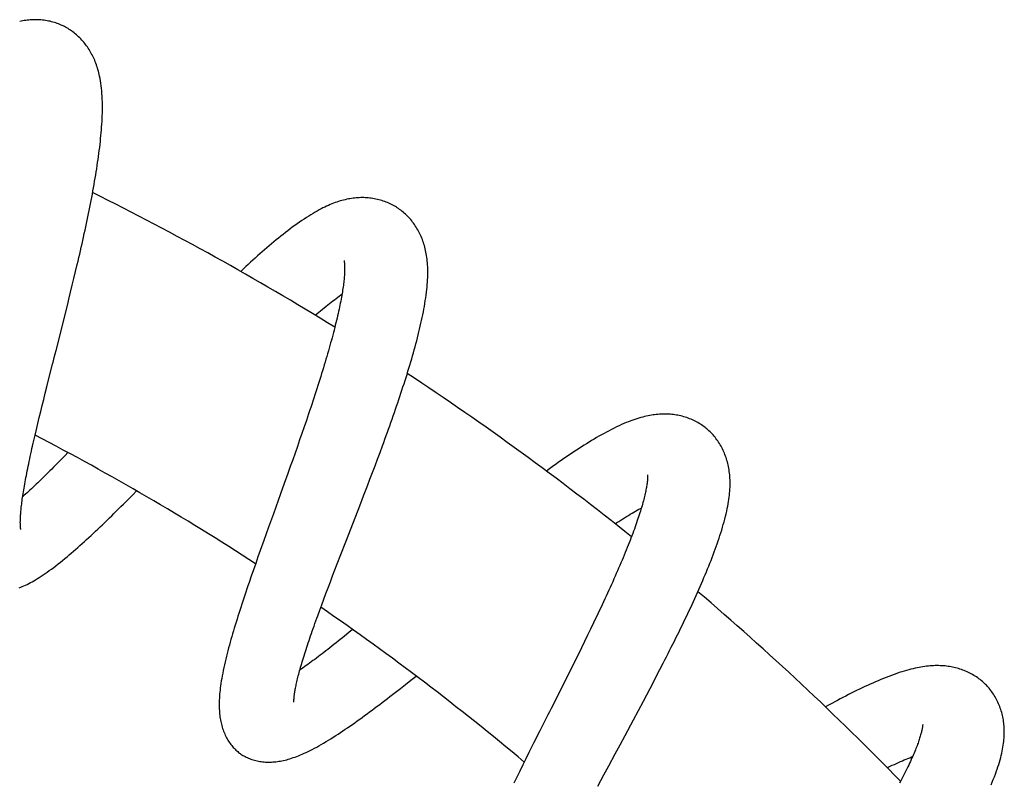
# Model space of a CAD drawing. Header units: millimetres. Extents: x 117 to 1320, y -43 to 1845.
# Tile 106 of 106: x 1156 to 1225, y 1772 to 1826. Entities that reach past the tile are written whole.
import ezdxf

# ---------------------------------------------------------------- set-up
doc = ezdxf.new("R2010")
doc.units = ezdxf.units.MM
doc.header["$LTSCALE"] = 65.395
doc.layers.get('0').update_dxf_attribs({"linetype": 'CONTINUOUS'})

msp = doc.modelspace()

# ---------------------------------------------------------------- linework, layer by layer
at = {"color": 7, "linetype": 'Continuous'}
for p, q in [((1159.729, 1807.904), (1159.843, 1808.39)), ((1159.612, 1807.417), (1159.729, 1807.904)), ((1159.376, 1806.444), (1159.495, 1806.93)), ((1159.495, 1806.93), (1159.612, 1807.417)), ((1159.077, 1805.231), (1159.197, 1805.716)), ((1158.896, 1804.506), (1159.077, 1805.231)), ((1158.653, 1803.542), (1158.896, 1804.506)), ((1157.707, 1799.802), (1157.877, 1800.479)), ((1157.486, 1798.92), (1157.595, 1799.358)), ((1157.595, 1799.358), (1157.707, 1799.802)), ((1157.379, 1798.488), (1157.486, 1798.92)), ((1157.172, 1797.64), (1157.274, 1798.061)), ((1157.274, 1798.061), (1157.379, 1798.488)), ((1176.085, 1797.901), (1175.932, 1797.448)), ((1156.975, 1796.818), (1157.072, 1797.225)), ((1157.072, 1797.225), (1157.172, 1797.64)), ((1175.932, 1797.448), (1175.777, 1796.993)), ((1156.881, 1796.42), (1156.975, 1796.818)), ((1175.619, 1796.535), (1175.46, 1796.074)), ((1175.777, 1796.993), (1175.619, 1796.535)), ((1156.791, 1796.03), (1156.881, 1796.42)), ((1175.46, 1796.074), (1175.298, 1795.611)), ((1175.134, 1795.145), (1174.969, 1794.676)), ((1175.298, 1795.611), (1175.134, 1795.145)), ((1180.927, 1794.73), (1181.102, 1795.201)), ((1181.102, 1795.201), (1181.276, 1795.672)), ((1174.969, 1794.676), (1174.802, 1794.204)), ((1180.751, 1794.26), (1180.927, 1794.73)), ((1174.633, 1793.731), (1174.378, 1793.017)), ((1174.802, 1794.204), (1174.633, 1793.731)), ((1180.396, 1793.323), (1180.574, 1793.791)), ((1180.574, 1793.791), (1180.751, 1794.26)), ((1174.378, 1793.017), (1174.122, 1792.303)), ((1180.218, 1792.856), (1180.396, 1793.323)), ((1163.741, 1792.226), (1164.012, 1792.499)), ((1179.95, 1792.156), (1180.218, 1792.856)), ((1179.681, 1791.458), (1179.95, 1792.156)), ((1179.232, 1790.3), (1179.681, 1791.458)), ((1173.611, 1790.882), (1173.274, 1789.945)), ((1178.7, 1788.93), (1179.232, 1790.3)), ((1173.274, 1789.945), (1172.942, 1789.017)), ((1172.942, 1789.017), (1172.696, 1788.325)), ((1178.354, 1788.039), (1178.7, 1788.93)), ((1172.696, 1788.325), (1172.534, 1787.866)), ((1172.534, 1787.866), (1172.373, 1787.41)), ((1178.101, 1787.385), (1178.354, 1788.039)), ((1172.215, 1786.956), (1172.059, 1786.506)), ((1172.373, 1787.41), (1172.215, 1786.956)), ((1177.774, 1786.534), (1177.937, 1786.957)), ((1177.937, 1786.957), (1178.101, 1787.385)), ((1172.059, 1786.506), (1171.906, 1786.06)), ((1177.458, 1785.704), (1177.615, 1786.116)), ((1177.615, 1786.116), (1177.774, 1786.534)), ((1177.305, 1785.297), (1177.458, 1785.704)), ((1177.008, 1784.503), (1177.154, 1784.896)), ((1177.154, 1784.896), (1177.305, 1785.297)), ((1176.728, 1783.739), (1176.866, 1784.117)), ((1176.866, 1784.117), (1177.008, 1784.503)), ((1179.182, 1782.767), (1178.919, 1782.553)), ((1195.89, 1782.795), (1195.68, 1782.361)), ((1196.097, 1783.226), (1195.89, 1782.795)), ((1195.467, 1781.926), (1195.252, 1781.488)), ((1195.68, 1782.361), (1195.467, 1781.926)), ((1195.252, 1781.488), (1195.036, 1781.048)), ((1194.816, 1780.604), (1194.594, 1780.158)), ((1195.036, 1781.048), (1194.816, 1780.604)), ((1194.594, 1780.158), (1194.371, 1779.71)), ((1200.53, 1779.518), (1200.761, 1779.963)), ((1200.761, 1779.963), (1200.99, 1780.409)), ((1182.901, 1778.911), (1183.271, 1779.202)), ((1183.271, 1779.202), (1183.648, 1779.498)), ((1194.145, 1779.259), (1193.805, 1778.582)), ((1194.371, 1779.71), (1194.145, 1779.259)), ((1200.298, 1779.073), (1200.53, 1779.518)), ((1193.805, 1778.582), (1193.463, 1777.903)), ((1199.832, 1778.185), (1200.065, 1778.628)), ((1200.065, 1778.628), (1200.298, 1779.073)), ((1199.598, 1777.742), (1199.832, 1778.185)), ((1198.894, 1776.42), (1199.246, 1777.08)), ((1199.246, 1777.08), (1199.598, 1777.742)), ((1198.308, 1775.326), (1198.894, 1776.42)), ((1192.335, 1775.665), (1191.892, 1774.784)), ((1191.892, 1774.784), (1191.564, 1774.128)), ((1191.347, 1773.692), (1191.132, 1773.259)), ((1191.564, 1774.128), (1191.347, 1773.692)), ((1197.163, 1773.19), (1197.614, 1774.032)), ((1191.132, 1773.259), (1190.92, 1772.828)), ((1196.832, 1772.573), (1197.163, 1773.19)), ((1190.71, 1772.4), (1190.504, 1771.976)), ((1190.92, 1772.828), (1190.71, 1772.4)), ((1196.617, 1772.168), (1196.832, 1772.573)), ((1196.404, 1771.768), (1196.617, 1772.168))]:
    msp.add_line(p, q, dxfattribs=at)
for points in [[(1158.782, 1825.168), (1158.714, 1825.199), (1158.623, 1825.238), (1158.529, 1825.276), (1158.434, 1825.312), (1158.336, 1825.345), (1158.237, 1825.377), (1158.137, 1825.407), (1158.035, 1825.434), (1157.931, 1825.459), (1157.827, 1825.481), (1157.721, 1825.501), (1157.615, 1825.519), (1157.508, 1825.534), (1157.401, 1825.547), (1157.293, 1825.557), (1157.185, 1825.564), (1157.078, 1825.57), (1156.97, 1825.572), (1156.863, 1825.572), (1156.756, 1825.57), (1156.649, 1825.566), (1156.543, 1825.559), (1156.437, 1825.549), (1156.331, 1825.538), (1156.224, 1825.524), (1156.118, 1825.507), (1156.011, 1825.489), (1155.904, 1825.467), (1155.797, 1825.444)], [(1161.384, 1821.733), (1161.357, 1821.843), (1161.327, 1821.96), (1161.295, 1822.075), (1161.261, 1822.188), (1161.225, 1822.299), (1161.188, 1822.408), (1161.149, 1822.514), (1161.109, 1822.619), (1161.066, 1822.722), (1161.022, 1822.824), (1160.976, 1822.923), (1160.929, 1823.021), (1160.88, 1823.117), (1160.829, 1823.211), (1160.777, 1823.303), (1160.723, 1823.394), (1160.668, 1823.483), (1160.61, 1823.571), (1160.552, 1823.657), (1160.491, 1823.742), (1160.428, 1823.826), (1160.364, 1823.908), (1160.298, 1823.989), (1160.229, 1824.069), (1160.159, 1824.147), (1160.087, 1824.224), (1160.013, 1824.3), (1159.937, 1824.374), (1159.86, 1824.446), (1159.781, 1824.516), (1159.7, 1824.584), (1159.619, 1824.65), (1159.536, 1824.714), (1159.452, 1824.775), (1159.368, 1824.834), (1159.283, 1824.891), (1159.197, 1824.945), (1159.11, 1824.997), (1159.023, 1825.046), (1158.936, 1825.092), (1158.849, 1825.136), (1158.782, 1825.168)], [(1159.843, 1808.39), (1159.9, 1808.633), (1159.956, 1808.875), (1160.012, 1809.117), (1160.068, 1809.359), (1160.122, 1809.6), (1160.177, 1809.84), (1160.23, 1810.079), (1160.283, 1810.318), (1160.335, 1810.556), (1160.387, 1810.793), (1160.437, 1811.028), (1160.487, 1811.263), (1160.536, 1811.497), (1160.585, 1811.729), (1160.632, 1811.96), (1160.679, 1812.19), (1160.725, 1812.42), (1160.77, 1812.648), (1160.814, 1812.876), (1160.858, 1813.104), (1160.9, 1813.33), (1160.942, 1813.556), (1160.983, 1813.782), (1161.023, 1814.006), (1161.062, 1814.229), (1161.1, 1814.452), (1161.137, 1814.673), (1161.172, 1814.893), (1161.207, 1815.112), (1161.241, 1815.33), (1161.273, 1815.546), (1161.304, 1815.761), (1161.334, 1815.975), (1161.362, 1816.188), (1161.39, 1816.399), (1161.415, 1816.61), (1161.44, 1816.818), (1161.463, 1817.025), (1161.484, 1817.23), (1161.504, 1817.434), (1161.523, 1817.636), (1161.539, 1817.837), (1161.554, 1818.036), (1161.568, 1818.234), (1161.579, 1818.432), (1161.589, 1818.628), (1161.597, 1818.824), (1161.603, 1819.02), (1161.607, 1819.215), (1161.608, 1819.411), (1161.607, 1819.606), (1161.604, 1819.801), (1161.598, 1819.996), (1161.589, 1820.191), (1161.577, 1820.385), (1161.562, 1820.575), (1161.544, 1820.761), (1161.523, 1820.942), (1161.499, 1821.117), (1161.473, 1821.286), (1161.444, 1821.447), (1161.414, 1821.599), (1161.384, 1821.733)], [(1182.249, 1812.417), (1182.185, 1812.456), (1182.098, 1812.507), (1182.009, 1812.556), (1181.918, 1812.603), (1181.826, 1812.649), (1181.731, 1812.692), (1181.634, 1812.734), (1181.536, 1812.773), (1181.436, 1812.811), (1181.334, 1812.846), (1181.231, 1812.879), (1181.127, 1812.909), (1181.022, 1812.938), (1180.916, 1812.963), (1180.81, 1812.986), (1180.703, 1813.007), (1180.597, 1813.025), (1180.49, 1813.04), (1180.384, 1813.053), (1180.277, 1813.064), (1180.171, 1813.072), (1180.066, 1813.078), (1179.96, 1813.081), (1179.854, 1813.082), (1179.748, 1813.081), (1179.641, 1813.078), (1179.534, 1813.072), (1179.426, 1813.064), (1179.318, 1813.053), (1179.21, 1813.041), (1179.101, 1813.025), (1178.991, 1813.008), (1178.88, 1812.988), (1178.769, 1812.965), (1178.657, 1812.94), (1178.544, 1812.912), (1178.43, 1812.882), (1178.315, 1812.849), (1178.199, 1812.813), (1178.081, 1812.775), (1177.963, 1812.733), (1177.843, 1812.688), (1177.721, 1812.641), (1177.599, 1812.59), (1177.475, 1812.537), (1177.349, 1812.48), (1177.222, 1812.42), (1177.093, 1812.357), (1176.96, 1812.289), (1176.825, 1812.218), (1176.687, 1812.142), (1176.545, 1812.062), (1176.399, 1811.977), (1176.249, 1811.886), (1176.094, 1811.79), (1175.935, 1811.689), (1175.773, 1811.583), (1175.609, 1811.473), (1175.443, 1811.359), (1175.276, 1811.241), (1175.11, 1811.122), (1174.945, 1811), (1174.781, 1810.878), (1174.618, 1810.754), (1174.456, 1810.629), (1174.294, 1810.502), (1174.133, 1810.373), (1173.971, 1810.243), (1173.81, 1810.111), (1173.648, 1809.977), (1173.485, 1809.841), (1173.322, 1809.703), (1173.16, 1809.564), (1172.997, 1809.423), (1172.834, 1809.28), (1172.671, 1809.137), (1172.508, 1808.991), (1172.344, 1808.844), (1172.18, 1808.695), (1172.015, 1808.545), (1171.849, 1808.392), (1171.682, 1808.238), (1171.515, 1808.082), (1171.325, 1807.902)], [(1181.276, 1795.672), (1181.362, 1795.907), (1181.448, 1796.141), (1181.533, 1796.376), (1181.617, 1796.61), (1181.701, 1796.843), (1181.784, 1797.076), (1181.867, 1797.308), (1181.949, 1797.539), (1182.03, 1797.769), (1182.109, 1797.998), (1182.189, 1798.227), (1182.267, 1798.454), (1182.344, 1798.68), (1182.42, 1798.906), (1182.496, 1799.13), (1182.57, 1799.354), (1182.644, 1799.577), (1182.717, 1799.799), (1182.788, 1800.02), (1182.859, 1800.241), (1182.929, 1800.461), (1182.998, 1800.68), (1183.066, 1800.899), (1183.132, 1801.117), (1183.198, 1801.334), (1183.263, 1801.551), (1183.326, 1801.766), (1183.388, 1801.981), (1183.449, 1802.194), (1183.509, 1802.406), (1183.567, 1802.618), (1183.624, 1802.828), (1183.679, 1803.037), (1183.733, 1803.245), (1183.786, 1803.452), (1183.837, 1803.658), (1183.886, 1803.862), (1183.934, 1804.064), (1183.979, 1804.265), (1184.023, 1804.463), (1184.066, 1804.661), (1184.106, 1804.858), (1184.145, 1805.056), (1184.183, 1805.253), (1184.218, 1805.452), (1184.252, 1805.652), (1184.284, 1805.852), (1184.314, 1806.05), (1184.341, 1806.247), (1184.365, 1806.439), (1184.387, 1806.628), (1184.405, 1806.81), (1184.42, 1806.987), (1184.433, 1807.158), (1184.443, 1807.323), (1184.45, 1807.484), (1184.455, 1807.64), (1184.457, 1807.791), (1184.457, 1807.939), (1184.454, 1808.082), (1184.45, 1808.223), (1184.443, 1808.361), (1184.433, 1808.496), (1184.422, 1808.629), (1184.408, 1808.759), (1184.392, 1808.886), (1184.373, 1809.011), (1184.353, 1809.134), (1184.33, 1809.254), (1184.306, 1809.372), (1184.279, 1809.488), (1184.25, 1809.602), (1184.219, 1809.713), (1184.187, 1809.823), (1184.152, 1809.932), (1184.115, 1810.038), (1184.076, 1810.143), (1184.036, 1810.245), (1183.993, 1810.347), (1183.949, 1810.446), (1183.903, 1810.544), (1183.855, 1810.64), (1183.805, 1810.735), (1183.752, 1810.829), (1183.698, 1810.922), (1183.642, 1811.013), (1183.583, 1811.104), (1183.522, 1811.194), (1183.459, 1811.282), (1183.394, 1811.369), (1183.326, 1811.455), (1183.257, 1811.539), (1183.186, 1811.621), (1183.113, 1811.701), (1183.038, 1811.78), (1182.962, 1811.856), (1182.885, 1811.929), (1182.806, 1812.001), (1182.726, 1812.069), (1182.645, 1812.136), (1182.563, 1812.2), (1182.481, 1812.261), (1182.398, 1812.32), (1182.314, 1812.376), (1182.249, 1812.417)], [(1178.577, 1808.663), (1178.577, 1808.663), (1178.577, 1808.664), (1178.578, 1808.662), (1178.578, 1808.659), (1178.58, 1808.653), (1178.581, 1808.645), (1178.583, 1808.635), (1178.586, 1808.622), (1178.588, 1808.606), (1178.591, 1808.588), (1178.594, 1808.567), (1178.597, 1808.543), (1178.6, 1808.516), (1178.603, 1808.486), (1178.606, 1808.453), (1178.609, 1808.417), (1178.611, 1808.378), (1178.613, 1808.335), (1178.615, 1808.289), (1178.617, 1808.24), (1178.618, 1808.187), (1178.618, 1808.13), (1178.618, 1808.068), (1178.617, 1808.001), (1178.615, 1807.93), (1178.612, 1807.855), (1178.608, 1807.777), (1178.604, 1807.696), (1178.598, 1807.611), (1178.591, 1807.524), (1178.583, 1807.433), (1178.574, 1807.339), (1178.564, 1807.241), (1178.553, 1807.14), (1178.54, 1807.035), (1178.527, 1806.927), (1178.511, 1806.816), (1178.495, 1806.702), (1178.477, 1806.586), (1178.458, 1806.466), (1178.438, 1806.343), (1178.417, 1806.217), (1178.394, 1806.089), (1178.369, 1805.957), (1178.344, 1805.822), (1178.316, 1805.683), (1178.288, 1805.541), (1178.258, 1805.397), (1178.226, 1805.249), (1178.193, 1805.098), (1178.159, 1804.944), (1178.123, 1804.787), (1178.086, 1804.627), (1178.047, 1804.464), (1178.007, 1804.298), (1177.965, 1804.13), (1177.922, 1803.959), (1177.878, 1803.786), (1177.833, 1803.61), (1177.786, 1803.432), (1177.737, 1803.252), (1177.688, 1803.07), (1177.637, 1802.885), (1177.585, 1802.698), (1177.532, 1802.51), (1177.478, 1802.32), (1177.423, 1802.127), (1177.366, 1801.933), (1177.308, 1801.738), (1177.25, 1801.54), (1177.19, 1801.341), (1177.129, 1801.139), (1177.066, 1800.935), (1177.003, 1800.729), (1176.938, 1800.521), (1176.872, 1800.311), (1176.805, 1800.1), (1176.738, 1799.886), (1176.669, 1799.671), (1176.599, 1799.454), (1176.528, 1799.236), (1176.456, 1799.017), (1176.384, 1798.796), (1176.31, 1798.573), (1176.236, 1798.35), (1176.161, 1798.126), (1176.085, 1797.901)], [(1159.197, 1805.716), (1159.257, 1805.958), (1159.376, 1806.444)], [(1176.553, 1804.829), (1176.67, 1804.928), (1176.802, 1805.038), (1176.931, 1805.145), (1177.06, 1805.25), (1177.186, 1805.353), (1177.311, 1805.454), (1177.434, 1805.552), (1177.556, 1805.648), (1177.676, 1805.742), (1177.794, 1805.833), (1177.909, 1805.921), (1178.023, 1806.008), (1178.135, 1806.091), (1178.245, 1806.172), (1178.352, 1806.25), (1178.432, 1806.308)], [(1157.877, 1800.479), (1158.111, 1801.402), (1158.17, 1801.637), (1158.23, 1801.872), (1158.29, 1802.108), (1158.35, 1802.345), (1158.653, 1803.542)], [(1203.991, 1796.904), (1203.933, 1796.95), (1203.853, 1797.011), (1203.771, 1797.07), (1203.687, 1797.128), (1203.601, 1797.184), (1203.513, 1797.238), (1203.422, 1797.291), (1203.33, 1797.342), (1203.236, 1797.391), (1203.14, 1797.439), (1203.042, 1797.484), (1202.943, 1797.527), (1202.843, 1797.567), (1202.741, 1797.605), (1202.639, 1797.641), (1202.536, 1797.675), (1202.433, 1797.706), (1202.33, 1797.734), (1202.226, 1797.76), (1202.123, 1797.783), (1202.019, 1797.804), (1201.916, 1797.823), (1201.812, 1797.84), (1201.707, 1797.854), (1201.602, 1797.866), (1201.495, 1797.876), (1201.389, 1797.883), (1201.281, 1797.889), (1201.172, 1797.892), (1201.062, 1797.893), (1200.952, 1797.891), (1200.841, 1797.887), (1200.729, 1797.881), (1200.616, 1797.872), (1200.503, 1797.861), (1200.389, 1797.848), (1200.275, 1797.833), (1200.159, 1797.815), (1200.042, 1797.794), (1199.924, 1797.771), (1199.803, 1797.745), (1199.679, 1797.716), (1199.553, 1797.684), (1199.422, 1797.649), (1199.288, 1797.61), (1199.15, 1797.567), (1199.007, 1797.521), (1198.86, 1797.47), (1198.709, 1797.414), (1198.554, 1797.355), (1198.395, 1797.291), (1198.232, 1797.222), (1198.065, 1797.15), (1197.895, 1797.072), (1197.722, 1796.991), (1197.546, 1796.906), (1197.369, 1796.818), (1197.191, 1796.726), (1197.013, 1796.632), (1196.835, 1796.535), (1196.658, 1796.437), (1196.481, 1796.337), (1196.306, 1796.236), (1196.131, 1796.132), (1195.956, 1796.028), (1195.781, 1795.921), (1195.606, 1795.813), (1195.43, 1795.703), (1195.254, 1795.591), (1195.078, 1795.478), (1194.901, 1795.363), (1194.724, 1795.246), (1194.546, 1795.127), (1194.367, 1795.006), (1194.188, 1794.884), (1194.009, 1794.761), (1193.829, 1794.636), (1193.648, 1794.509), (1193.467, 1794.381), (1193.285, 1794.251), (1193.102, 1794.12), (1192.919, 1793.987), (1192.788, 1793.891)], [(1200.99, 1780.409), (1201.104, 1780.631), (1201.218, 1780.853), (1201.331, 1781.075), (1201.443, 1781.297), (1201.555, 1781.518), (1201.665, 1781.738), (1201.775, 1781.958), (1201.884, 1782.178), (1201.992, 1782.396), (1202.1, 1782.614), (1202.206, 1782.831), (1202.311, 1783.047), (1202.415, 1783.262), (1202.518, 1783.476), (1202.621, 1783.689), (1202.722, 1783.902), (1202.822, 1784.114), (1202.921, 1784.325), (1203.019, 1784.536), (1203.116, 1784.746), (1203.212, 1784.956), (1203.307, 1785.166), (1203.401, 1785.375), (1203.494, 1785.583), (1203.585, 1785.79), (1203.676, 1785.997), (1203.765, 1786.203), (1203.852, 1786.408), (1203.938, 1786.612), (1204.023, 1786.815), (1204.107, 1787.018), (1204.189, 1787.22), (1204.27, 1787.421), (1204.348, 1787.621), (1204.426, 1787.819), (1204.501, 1788.017), (1204.575, 1788.212), (1204.646, 1788.406), (1204.716, 1788.599), (1204.783, 1788.791), (1204.849, 1788.982), (1204.914, 1789.173), (1204.977, 1789.365), (1205.038, 1789.557), (1205.098, 1789.75), (1205.156, 1789.945), (1205.212, 1790.139), (1205.266, 1790.333), (1205.317, 1790.525), (1205.364, 1790.714), (1205.408, 1790.899), (1205.449, 1791.078), (1205.486, 1791.253), (1205.519, 1791.422), (1205.549, 1791.586), (1205.576, 1791.745), (1205.6, 1791.9), (1205.62, 1792.05), (1205.638, 1792.196), (1205.653, 1792.34), (1205.665, 1792.48), (1205.675, 1792.617), (1205.682, 1792.752), (1205.687, 1792.885), (1205.688, 1793.016), (1205.688, 1793.144), (1205.685, 1793.27), (1205.679, 1793.393), (1205.672, 1793.515), (1205.661, 1793.635), (1205.649, 1793.753), (1205.634, 1793.869), (1205.617, 1793.984), (1205.598, 1794.097), (1205.577, 1794.209), (1205.553, 1794.318), (1205.527, 1794.427), (1205.5, 1794.534), (1205.47, 1794.639), (1205.438, 1794.743), (1205.404, 1794.846), (1205.368, 1794.947), (1205.33, 1795.047), (1205.289, 1795.147), (1205.247, 1795.245), (1205.202, 1795.343), (1205.155, 1795.44), (1205.105, 1795.536), (1205.053, 1795.632), (1204.999, 1795.726), (1204.943, 1795.819), (1204.884, 1795.911), (1204.823, 1796.001), (1204.761, 1796.089), (1204.696, 1796.176), (1204.63, 1796.26), (1204.562, 1796.343), (1204.493, 1796.423), (1204.422, 1796.501), (1204.35, 1796.577), (1204.277, 1796.65), (1204.202, 1796.721), (1204.127, 1796.789), (1204.051, 1796.855), (1203.991, 1796.904)], [(1155.877, 1789.795), (1155.877, 1789.795), (1155.877, 1789.798), (1155.876, 1789.803), (1155.874, 1789.81), (1155.872, 1789.82), (1155.87, 1789.833), (1155.868, 1789.848), (1155.866, 1789.865), (1155.863, 1789.886), (1155.86, 1789.909), (1155.858, 1789.935), (1155.855, 1789.964), (1155.853, 1789.996), (1155.85, 1790.031), (1155.848, 1790.07), (1155.846, 1790.112), (1155.845, 1790.158), (1155.844, 1790.207), (1155.843, 1790.26), (1155.843, 1790.316), (1155.844, 1790.376), (1155.845, 1790.44), (1155.847, 1790.507), (1155.85, 1790.578), (1155.853, 1790.652), (1155.857, 1790.729), (1155.863, 1790.809), (1155.869, 1790.893), (1155.876, 1790.98), (1155.884, 1791.07), (1155.893, 1791.164), (1155.902, 1791.262), (1155.913, 1791.364), (1155.925, 1791.468), (1155.939, 1791.577), (1155.953, 1791.688), (1155.968, 1791.803), (1155.984, 1791.922), (1156.002, 1792.043), (1156.02, 1792.168), (1156.04, 1792.297), (1156.061, 1792.428), (1156.083, 1792.562), (1156.106, 1792.7), (1156.13, 1792.84), (1156.156, 1792.984), (1156.182, 1793.13), (1156.21, 1793.28), (1156.238, 1793.432), (1156.268, 1793.586), (1156.298, 1793.743), (1156.33, 1793.903), (1156.363, 1794.066), (1156.397, 1794.231), (1156.432, 1794.399), (1156.468, 1794.57), (1156.504, 1794.743), (1156.542, 1794.919), (1156.581, 1795.098), (1156.621, 1795.279), (1156.662, 1795.463), (1156.704, 1795.649), (1156.747, 1795.838), (1156.791, 1796.03)], [(1159.182, 1795.195), (1158.983, 1794.989), (1158.846, 1794.847), (1158.709, 1794.707), (1158.574, 1794.568), (1158.441, 1794.432), (1158.308, 1794.297), (1158.177, 1794.165), (1158.048, 1794.034), (1157.92, 1793.906), (1157.793, 1793.78), (1157.669, 1793.656), (1157.546, 1793.534), (1157.424, 1793.415), (1157.305, 1793.298), (1157.187, 1793.184), (1157.071, 1793.073), (1156.957, 1792.964), (1156.845, 1792.858), (1156.735, 1792.754), (1156.628, 1792.653), (1156.522, 1792.555), (1156.418, 1792.459), (1156.317, 1792.367), (1156.218, 1792.277), (1156.121, 1792.191), (1156.027, 1792.107), (1156.009, 1792.091)], [(1199.89, 1793.624), (1199.89, 1793.625), (1199.89, 1793.625), (1199.89, 1793.624), (1199.89, 1793.62), (1199.891, 1793.614), (1199.892, 1793.606), (1199.892, 1793.595), (1199.893, 1793.582), (1199.894, 1793.566), (1199.894, 1793.548), (1199.895, 1793.527), (1199.895, 1793.503), (1199.894, 1793.476), (1199.894, 1793.445), (1199.893, 1793.412), (1199.891, 1793.376), (1199.889, 1793.336), (1199.886, 1793.293), (1199.882, 1793.248), (1199.877, 1793.198), (1199.872, 1793.145), (1199.865, 1793.088), (1199.857, 1793.026), (1199.848, 1792.959), (1199.837, 1792.889), (1199.825, 1792.815), (1199.812, 1792.737), (1199.798, 1792.657), (1199.782, 1792.574), (1199.764, 1792.488), (1199.745, 1792.398), (1199.725, 1792.305), (1199.703, 1792.209), (1199.679, 1792.11), (1199.654, 1792.008), (1199.627, 1791.902), (1199.598, 1791.794), (1199.568, 1791.682), (1199.536, 1791.568), (1199.502, 1791.451), (1199.467, 1791.332), (1199.43, 1791.209), (1199.392, 1791.083), (1199.351, 1790.955), (1199.309, 1790.823), (1199.265, 1790.689), (1199.219, 1790.551), (1199.172, 1790.411), (1199.122, 1790.268), (1199.071, 1790.122), (1199.018, 1789.972), (1198.963, 1789.821), (1198.906, 1789.666), (1198.848, 1789.509), (1198.788, 1789.349), (1198.726, 1789.187), (1198.662, 1789.023), (1198.597, 1788.856), (1198.53, 1788.687), (1198.462, 1788.515), (1198.392, 1788.342), (1198.32, 1788.167), (1198.247, 1787.99), (1198.173, 1787.811), (1198.097, 1787.63), (1198.02, 1787.447), (1197.942, 1787.263), (1197.862, 1787.077), (1197.78, 1786.889), (1197.698, 1786.7), (1197.614, 1786.509), (1197.528, 1786.316), (1197.442, 1786.121), (1197.353, 1785.924), (1197.264, 1785.725), (1197.173, 1785.525), (1197.081, 1785.323), (1196.987, 1785.119), (1196.892, 1784.914), (1196.796, 1784.707), (1196.699, 1784.499), (1196.601, 1784.29), (1196.502, 1784.079), (1196.402, 1783.867), (1196.301, 1783.654), (1196.2, 1783.441), (1196.097, 1783.226)], [(1174.122, 1792.303), (1173.781, 1791.354), (1173.611, 1790.882)], [(1155.762, 1785.697), (1155.871, 1785.74), (1155.981, 1785.785), (1156.092, 1785.833), (1156.205, 1785.884), (1156.319, 1785.939), (1156.436, 1785.997), (1156.553, 1786.058), (1156.673, 1786.123), (1156.795, 1786.192), (1156.918, 1786.264), (1157.045, 1786.34), (1157.175, 1786.421), (1157.308, 1786.507), (1157.444, 1786.597), (1157.585, 1786.693), (1157.73, 1786.794), (1157.88, 1786.9), (1158.032, 1787.012), (1158.188, 1787.129), (1158.346, 1787.249), (1158.503, 1787.372), (1158.661, 1787.497), (1158.816, 1787.622), (1158.97, 1787.748), (1159.123, 1787.875), (1159.274, 1788.002), (1159.425, 1788.131), (1159.576, 1788.261), (1159.727, 1788.393), (1159.88, 1788.527), (1160.033, 1788.664), (1160.188, 1788.802), (1160.343, 1788.943), (1160.5, 1789.086), (1160.657, 1789.231), (1160.815, 1789.377), (1160.973, 1789.524), (1161.131, 1789.673), (1161.29, 1789.823), (1161.45, 1789.975), (1161.61, 1790.128), (1161.771, 1790.283), (1161.933, 1790.439), (1162.095, 1790.596), (1162.258, 1790.755), (1162.421, 1790.914), (1162.584, 1791.075), (1162.748, 1791.237), (1162.913, 1791.4), (1163.078, 1791.563), (1163.243, 1791.728), (1163.408, 1791.893), (1163.741, 1792.226)], [(1197.609, 1790.192), (1197.728, 1790.269), (1197.869, 1790.359), (1198.008, 1790.447), (1198.145, 1790.533), (1198.281, 1790.617), (1198.414, 1790.699), (1198.545, 1790.778), (1198.675, 1790.856), (1198.801, 1790.931), (1198.926, 1791.004), (1199.049, 1791.075), (1199.169, 1791.143), (1199.286, 1791.209), (1199.401, 1791.273), (1199.459, 1791.305)], [(1171.906, 1786.06), (1171.83, 1785.839), (1171.756, 1785.619), (1171.682, 1785.4), (1171.609, 1785.182), (1171.537, 1784.966), (1171.466, 1784.751), (1171.396, 1784.538), (1171.327, 1784.325), (1171.259, 1784.114), (1171.192, 1783.904), (1171.125, 1783.696), (1171.06, 1783.488), (1170.996, 1783.281), (1170.933, 1783.076), (1170.871, 1782.872), (1170.811, 1782.669), (1170.751, 1782.467), (1170.693, 1782.267), (1170.636, 1782.067), (1170.58, 1781.87), (1170.526, 1781.673), (1170.473, 1781.477), (1170.421, 1781.281), (1170.37, 1781.085), (1170.321, 1780.888), (1170.272, 1780.691), (1170.225, 1780.493), (1170.18, 1780.294), (1170.136, 1780.096), (1170.094, 1779.9), (1170.056, 1779.707), (1170.02, 1779.519), (1169.987, 1779.336), (1169.957, 1779.16), (1169.93, 1778.99), (1169.906, 1778.827), (1169.886, 1778.669), (1169.867, 1778.516), (1169.852, 1778.368), (1169.838, 1778.225), (1169.827, 1778.085), (1169.819, 1777.949), (1169.812, 1777.816), (1169.808, 1777.686), (1169.806, 1777.559), (1169.806, 1777.435), (1169.808, 1777.313), (1169.812, 1777.195), (1169.819, 1777.078), (1169.827, 1776.964), (1169.837, 1776.853), (1169.849, 1776.743), (1169.863, 1776.635), (1169.879, 1776.529), (1169.897, 1776.425), (1169.917, 1776.322), (1169.939, 1776.22), (1169.964, 1776.12), (1169.99, 1776.02)], [(1175.062, 1777.66), (1175.062, 1777.66), (1175.061, 1777.664), (1175.061, 1777.669), (1175.06, 1777.677), (1175.06, 1777.687), (1175.059, 1777.7), (1175.059, 1777.716), (1175.059, 1777.734), (1175.059, 1777.755), (1175.059, 1777.779), (1175.059, 1777.805), (1175.06, 1777.835), (1175.062, 1777.868), (1175.064, 1777.904), (1175.067, 1777.943), (1175.07, 1777.984), (1175.074, 1778.03), (1175.079, 1778.077), (1175.085, 1778.128), (1175.091, 1778.183), (1175.099, 1778.24), (1175.108, 1778.301), (1175.117, 1778.365), (1175.128, 1778.434), (1175.141, 1778.505), (1175.154, 1778.581), (1175.169, 1778.66), (1175.185, 1778.742), (1175.203, 1778.828), (1175.222, 1778.918), (1175.242, 1779.01), (1175.264, 1779.106), (1175.287, 1779.205), (1175.311, 1779.308), (1175.338, 1779.414), (1175.365, 1779.523), (1175.394, 1779.635), (1175.425, 1779.751), (1175.457, 1779.87), (1175.491, 1779.992), (1175.526, 1780.117), (1175.563, 1780.245), (1175.601, 1780.376), (1175.641, 1780.51), (1175.682, 1780.647), (1175.725, 1780.787), (1175.769, 1780.929), (1175.814, 1781.074), (1175.861, 1781.222), (1175.91, 1781.372), (1175.959, 1781.525), (1176.01, 1781.68), (1176.063, 1781.838), (1176.117, 1781.998), (1176.172, 1782.16), (1176.228, 1782.325), (1176.286, 1782.493), (1176.345, 1782.664), (1176.406, 1782.837), (1176.468, 1783.012), (1176.531, 1783.19), (1176.595, 1783.371), (1176.661, 1783.554), (1176.728, 1783.739)], [(1178.919, 1782.553), (1178.611, 1782.304), (1178.459, 1782.182), (1178.309, 1782.061), (1178.161, 1781.943), (1178.014, 1781.826), (1177.868, 1781.711), (1177.725, 1781.598), (1177.583, 1781.487), (1177.443, 1781.377), (1177.305, 1781.27), (1177.169, 1781.165), (1177.034, 1781.062), (1176.902, 1780.962), (1176.772, 1780.863), (1176.644, 1780.767), (1176.518, 1780.673), (1176.395, 1780.582), (1176.274, 1780.493), (1176.156, 1780.407), (1176.04, 1780.322), (1175.926, 1780.241), (1175.814, 1780.162), (1175.705, 1780.085), (1175.598, 1780.01), (1175.494, 1779.938), (1175.472, 1779.923)], [(1223.683, 1778.859), (1223.63, 1778.912), (1223.559, 1778.982), (1223.484, 1779.051), (1223.408, 1779.119), (1223.329, 1779.185), (1223.247, 1779.25), (1223.164, 1779.314), (1223.078, 1779.376), (1222.99, 1779.436), (1222.901, 1779.495), (1222.809, 1779.552), (1222.715, 1779.607), (1222.62, 1779.659), (1222.524, 1779.71), (1222.427, 1779.758), (1222.328, 1779.803), (1222.23, 1779.846), (1222.13, 1779.887), (1222.03, 1779.925), (1221.93, 1779.961), (1221.829, 1779.995), (1221.728, 1780.026), (1221.627, 1780.055), (1221.524, 1780.082), (1221.421, 1780.106), (1221.317, 1780.129), (1221.212, 1780.149), (1221.107, 1780.167), (1221, 1780.184), (1220.891, 1780.198), (1220.782, 1780.209), (1220.672, 1780.219), (1220.56, 1780.226), (1220.447, 1780.231), (1220.332, 1780.234), (1220.216, 1780.235), (1220.099, 1780.233), (1219.98, 1780.229), (1219.859, 1780.223), (1219.736, 1780.214), (1219.611, 1780.202), (1219.485, 1780.188), (1219.356, 1780.172), (1219.225, 1780.153), (1219.093, 1780.131), (1218.957, 1780.107), (1218.82, 1780.08), (1218.679, 1780.049), (1218.534, 1780.016), (1218.386, 1779.98), (1218.233, 1779.94), (1218.075, 1779.896), (1217.911, 1779.849), (1217.743, 1779.797), (1217.568, 1779.741), (1217.389, 1779.681), (1217.206, 1779.617), (1217.02, 1779.55), (1216.832, 1779.48), (1216.643, 1779.407), (1216.454, 1779.332), (1216.266, 1779.255), (1216.079, 1779.176), (1215.892, 1779.096), (1215.705, 1779.014), (1215.518, 1778.93), (1215.331, 1778.845), (1215.143, 1778.758), (1214.955, 1778.669), (1214.766, 1778.579), (1214.576, 1778.486), (1214.385, 1778.392), (1214.194, 1778.297), (1214.002, 1778.2), (1213.81, 1778.101), (1213.616, 1778.001), (1213.422, 1777.899), (1213.227, 1777.796), (1213.032, 1777.691), (1212.835, 1777.585), (1212.638, 1777.477), (1212.386, 1777.338)], [(1171.286, 1774.06), (1171.338, 1774.024), (1171.406, 1773.979), (1171.477, 1773.935), (1171.549, 1773.893), (1171.623, 1773.853), (1171.699, 1773.814), (1171.778, 1773.777), (1171.858, 1773.741), (1171.94, 1773.708), (1172.024, 1773.676), (1172.109, 1773.646), (1172.197, 1773.618), (1172.287, 1773.592), (1172.378, 1773.569), (1172.471, 1773.548), (1172.565, 1773.529), (1172.66, 1773.512), (1172.757, 1773.497), (1172.856, 1773.485), (1172.956, 1773.476), (1173.058, 1773.469), (1173.16, 1773.464), (1173.263, 1773.462), (1173.367, 1773.463), (1173.472, 1773.466), (1173.576, 1773.471), (1173.681, 1773.479), (1173.787, 1773.489), (1173.892, 1773.502), (1173.999, 1773.517), (1174.106, 1773.535), (1174.215, 1773.556), (1174.325, 1773.578), (1174.436, 1773.604), (1174.548, 1773.632), (1174.662, 1773.663), (1174.778, 1773.697), (1174.896, 1773.734), (1175.015, 1773.774), (1175.137, 1773.817), (1175.261, 1773.863), (1175.387, 1773.912), (1175.515, 1773.964), (1175.646, 1774.02), (1175.78, 1774.08), (1175.917, 1774.143), (1176.057, 1774.211), (1176.201, 1774.282), (1176.349, 1774.357), (1176.5, 1774.437), (1176.656, 1774.521), (1176.815, 1774.609), (1176.977, 1774.702), (1177.143, 1774.798), (1177.311, 1774.898), (1177.48, 1775.001), (1177.651, 1775.106), (1177.821, 1775.213), (1177.99, 1775.321), (1178.159, 1775.431), (1178.326, 1775.541), (1178.493, 1775.652), (1178.66, 1775.764), (1178.827, 1775.878), (1178.995, 1775.994), (1179.163, 1776.111), (1179.333, 1776.23), (1179.503, 1776.351), (1179.675, 1776.474), (1179.848, 1776.598), (1180.022, 1776.724), (1180.197, 1776.852), (1180.373, 1776.981), (1180.549, 1777.112), (1180.726, 1777.244), (1180.904, 1777.377), (1181.083, 1777.511), (1181.262, 1777.647), (1181.442, 1777.783), (1181.622, 1777.921), (1181.804, 1778.06), (1181.985, 1778.199), (1182.167, 1778.34), (1182.35, 1778.481), (1182.533, 1778.624), (1182.901, 1778.911)], [(1224.908, 1774.91), (1224.921, 1775.036), (1224.931, 1775.16), (1224.938, 1775.282), (1224.943, 1775.402), (1224.945, 1775.52), (1224.945, 1775.637), (1224.942, 1775.752), (1224.937, 1775.866), (1224.929, 1775.979), (1224.92, 1776.091), (1224.908, 1776.202), (1224.893, 1776.311), (1224.877, 1776.419), (1224.858, 1776.527), (1224.837, 1776.633), (1224.813, 1776.739), (1224.788, 1776.844), (1224.76, 1776.948), (1224.73, 1777.052), (1224.697, 1777.155), (1224.662, 1777.258), (1224.624, 1777.36), (1224.585, 1777.461), (1224.542, 1777.561), (1224.498, 1777.661), (1224.451, 1777.759), (1224.401, 1777.856), (1224.35, 1777.952), (1224.296, 1778.047), (1224.241, 1778.139), (1224.183, 1778.23), (1224.124, 1778.318), (1224.063, 1778.405), (1224, 1778.489), (1223.936, 1778.571), (1223.871, 1778.651), (1223.804, 1778.728), (1223.736, 1778.803), (1223.683, 1778.859)], [(1193.463, 1777.903), (1193.122, 1777.227), (1193.009, 1777.002), (1192.895, 1776.778), (1192.335, 1775.665)], [(1169.99, 1776.02), (1170.018, 1775.921), (1170.049, 1775.823), (1170.082, 1775.726), (1170.117, 1775.63), (1170.155, 1775.536), (1170.194, 1775.443), (1170.235, 1775.353), (1170.278, 1775.264), (1170.323, 1775.177), (1170.37, 1775.093), (1170.418, 1775.01), (1170.469, 1774.93), (1170.52, 1774.852), (1170.574, 1774.775), (1170.629, 1774.702), (1170.685, 1774.63), (1170.742, 1774.561), (1170.801, 1774.495), (1170.86, 1774.431), (1170.921, 1774.369), (1170.982, 1774.31), (1171.044, 1774.253), (1171.108, 1774.199), (1171.172, 1774.146), (1171.237, 1774.096), (1171.286, 1774.06)], [(1219.213, 1776.103), (1219.213, 1776.103), (1219.213, 1776.103), (1219.213, 1776.101), (1219.213, 1776.096), (1219.213, 1776.09), (1219.212, 1776.08), (1219.212, 1776.069), (1219.211, 1776.055), (1219.209, 1776.039), (1219.208, 1776.02), (1219.205, 1775.998), (1219.202, 1775.974), (1219.199, 1775.947), (1219.194, 1775.917), (1219.189, 1775.883), (1219.183, 1775.847), (1219.175, 1775.808), (1219.167, 1775.766), (1219.157, 1775.72), (1219.147, 1775.671), (1219.134, 1775.618), (1219.12, 1775.561), (1219.105, 1775.5), (1219.087, 1775.435), (1219.068, 1775.366), (1219.047, 1775.294), (1219.024, 1775.219), (1219, 1775.141), (1218.974, 1775.06), (1218.946, 1774.977), (1218.916, 1774.891), (1218.884, 1774.802), (1218.851, 1774.71), (1218.815, 1774.615), (1218.778, 1774.517), (1218.739, 1774.417), (1218.697, 1774.314), (1218.654, 1774.207), (1218.608, 1774.098), (1218.561, 1773.986), (1218.511, 1773.871), (1218.459, 1773.754), (1218.405, 1773.633), (1218.349, 1773.51), (1218.291, 1773.384), (1218.231, 1773.256), (1218.168, 1773.124), (1218.104, 1772.99), (1218.037, 1772.854), (1217.968, 1772.715), (1217.898, 1772.574), (1217.825, 1772.431), (1217.75, 1772.285), (1217.674, 1772.138), (1217.595, 1771.988)], [(1197.614, 1774.032), (1197.843, 1774.46), (1197.959, 1774.675), (1198.308, 1775.326)], [(1224.021, 1771.876), (1224.099, 1772.061), (1224.174, 1772.244), (1224.246, 1772.426), (1224.315, 1772.606), (1224.38, 1772.784), (1224.442, 1772.959), (1224.5, 1773.13), (1224.554, 1773.298), (1224.604, 1773.463), (1224.651, 1773.624), (1224.694, 1773.782), (1224.733, 1773.935), (1224.768, 1774.085), (1224.8, 1774.231), (1224.828, 1774.373), (1224.853, 1774.512), (1224.874, 1774.648), (1224.893, 1774.78), (1224.908, 1774.91)], [(1216.724, 1773.067), (1216.783, 1773.095), (1216.933, 1773.166), (1217.08, 1773.236), (1217.226, 1773.303), (1217.369, 1773.369), (1217.51, 1773.432), (1217.649, 1773.494), (1217.785, 1773.554), (1217.919, 1773.612), (1218.05, 1773.667), (1218.179, 1773.721), (1218.304, 1773.773), (1218.427, 1773.823), (1218.503, 1773.853)]]:
    msp.add_lwpolyline(points, dxfattribs=at)
for radius, start, end in [(208.5, 58.2788, 63.62757), (208.5, 51.26675, 56.6203), (191.5, 57.08363, 62.44841), (208.5, 44.24634, 49.60456), (191.5, 50.06313, 55.43616)]:
    msp.add_arc((1068.303, 1626.633), radius, start, end, dxfattribs=at)

doc.saveas('drawing.dxf')
